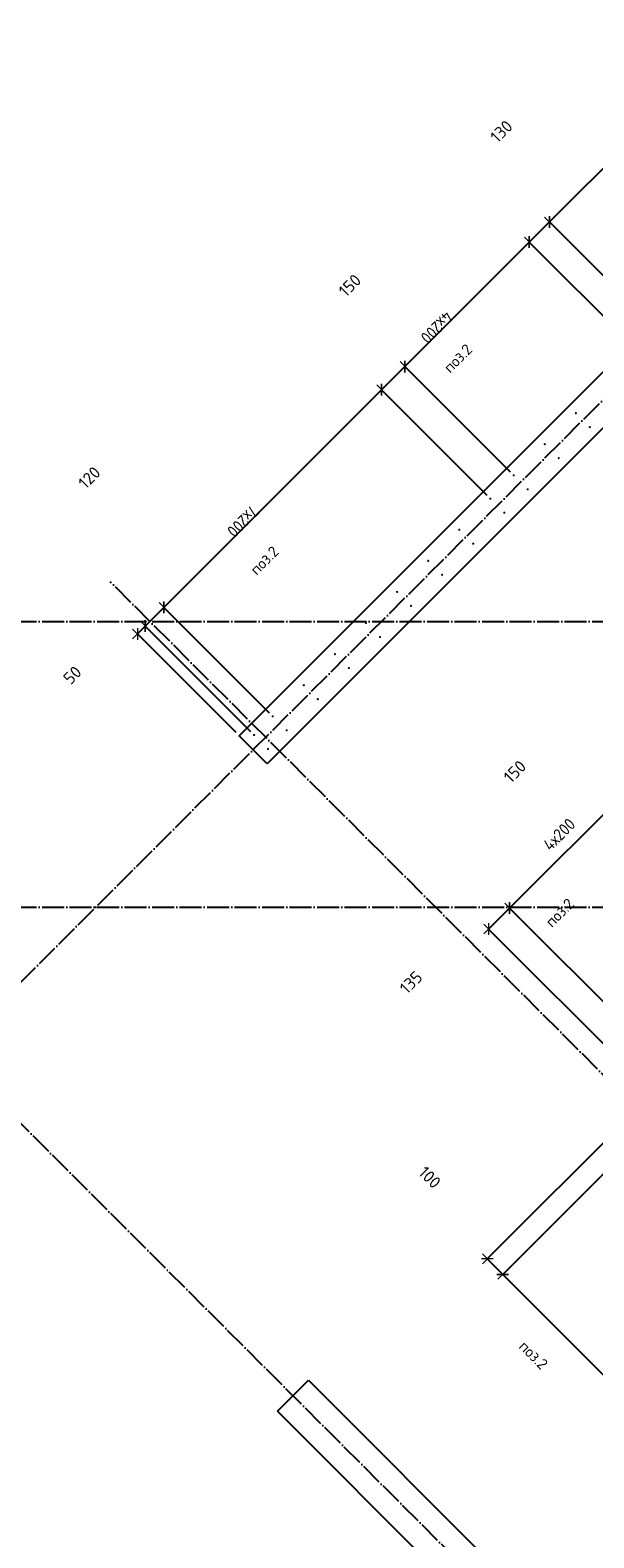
# Model space of a CAD drawing. Header units: millimetres. Extents: x -3026 to 47325, y -2839 to 55854.
# Tile 8 of 130: x 8560 to 11124, y 11032 to 17890. Entities that reach past the tile are written whole.
import ezdxf

# ---------------------------------------------------------------- set-up
doc = ezdxf.new("R2010")
doc.units = ezdxf.units.MM
doc.header["$PDMODE"] = 65
doc.linetypes.add('______11', pattern=[125, 100, -12.5, 0, -12.5])
doc.linetypes.add('______5', pattern=[275, 200, -25, 25, -25])
for name, color, linetype, lineweight in [('Standard', 7, 'Continuous', 25), ('Арм.стержн. вертикальными 1', 22, 'Continuous', 35), ('Размерная линия_ общее', 7, 'Continuous', 13)]:
    doc.layers.add(name, color=color, linetype=linetype, lineweight=lineweight)
doc.layers.add('Осевая линия_ общее', color=7, linetype='______5', lineweight=13, true_color=0xa0a0a0)
doc.styles.add('ISOCPEUR', font='ISOCPEUR')
doc.dimstyles.new('DIMSTYLE_3', dxfattribs={"dimtxt": 55, "dimasz": 62.5, "dimexe": 0, "dimexo": 0, "dimgap": 27.5, "dimtad": 2, "dimdec": 0, "dimrnd": 5, "dimzin": 12, "dimdsep": 46, "dimtxsty": 'ISOCPEUR', "dimblk1": 'ALL_ML_STRICH', "dimblk2": 'ALL_ML_STRICH', "dimsah": 1, "dimcen": 0, "dimclrd": 7, "dimclre": 256, "dimclrt": 7, "dimadec": 0, "dimazin": 0, "dimtfac": 1, "dimtdec": 0, "dimtix": 1, "dimtmove": 2, "dimatfit": 3, "dimfxl": 0, "dimtzin": 0, "dimlwd": 0, "dimlwe": -3, "dimarcsym": 0})
doc.dimstyles.new('DIMSTYLE_8', dxfattribs={"dimtxt": 55, "dimasz": 62.5, "dimexe": 0, "dimexo": 0, "dimgap": 27.5, "dimtad": 2, "dimdec": 0, "dimrnd": 5, "dimzin": 12, "dimdsep": 46, "dimtxsty": 'ISOCPEUR', "dimblk1": 'ALL_ML_STRICH', "dimblk2": 'ALL_ML_STRICH', "dimsah": 1, "dimcen": 0, "dimclrd": 7, "dimclre": 256, "dimclrt": 7, "dimadec": 0, "dimazin": 0, "dimtfac": 1, "dimtdec": 0, "dimtix": 1, "dimtmove": 2, "dimatfit": 3, "dimfxl": 0, "dimtvp": 1.2, "dimtzin": 0, "dimlwd": 0, "dimlwe": -3, "dimarcsym": 0})

# ---------------------------------------------------------------- blocks, each defined once
blk = doc.blocks.new('СЛОЖНЫЙ_ОБЪЕКТ_0')
at = {"layer": 'Осевая линия_ общее', "color": 253, "linetype": '______11', "lineweight": -3, "true_color": 0xa0a0a0, "transparency": 33554687}
for p, q in [((552.2, 5594.3), (17713.7, 22755.7)), ((15387.3, 8917.7), (8924.3, 15380.6)), ((-2770, 15200), (26050, 15200)), ((13951.9, 7482.2), (7488.9, 13945.2)), ((-2770, 13900), (26050, 13900))]:
    blk.add_line(p, q, dxfattribs=at)
blk = doc.blocks.new('ALL_ML_STRICH')
at = {"color": 0, "linetype": 'ByBlock', "lineweight": -2}
for p, q in [((-1, 0), (0.5, 0)), ((-0.3, -0.3), (0.3, 0.3)), ((0, -0.5), (0, 0.5))]:
    blk.add_line(p, q, dxfattribs=at)
blk = doc.blocks.new('*D289')
at = {"layer": 'DEFPOINTS', "color": 7, "linetype": 'Continuous', "lineweight": 13, "transparency": 33554687}
for p in [(10645.5, 13800.9), (11392.5, 13244.8), (11427.5, 13018.9)]:
    blk.add_point(p, dxfattribs=at)
at = {"layer": 'Размерная линия_ общее', "color": 7, "linetype": 'Continuous', "lineweight": -2, "transparency": 33554687}
blk.add_line((10645.5, 13800.9), (10740.9, 13896.4), dxfattribs=at)
at = {"layer": 'Размерная линия_ общее', "color": 253, "linetype": 'Continuous', "lineweight": -2, "true_color": 0xa0a0a0, "transparency": 33554687}
for p, q in [((11378.3, 13259), (10740.9, 13896.4)), ((11413.3, 13033), (10645.5, 13800.9))]:
    blk.add_line(p, q, dxfattribs=at)
at = {"layer": 'Размерная линия_ общее', "color": 7, "linetype": 'Continuous', "lineweight": 13, "transparency": 33554687, "xscale": 62.5, "yscale": 62.5, "zscale": 62.5}
for p, rotation in [((10740.9, 13896.4), 44.99999999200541), ((10645.5, 13800.9), 224.9999999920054)]:
    blk.add_blockref('ALL_ML_STRICH', p, dxfattribs=dict(at, rotation=rotation))
at = {"layer": 'Размерная линия_ общее', "color": 7, "linetype": 'Continuous', "lineweight": 13, "transparency": 33554687, "insert": (10292.7, 13558.5), "char_height": 55, "width": 165, "attachment_point": 5, "rotation": 45, "style": 'ISOCPEUR'}
blk.add_mtext('\\A1;{135}', dxfattribs=at)
blk = doc.blocks.new('*D290')
at = {"layer": 'DEFPOINTS', "color": 7, "linetype": 'Continuous', "lineweight": 13, "transparency": 33554687}
for p in [(10740.9, 13896.4), (11958.1, 13810.5), (11392.5, 13244.8)]:
    blk.add_point(p, dxfattribs=at)
at = {"layer": 'Размерная линия_ общее', "color": 7, "linetype": 'Continuous', "lineweight": -2, "transparency": 33554687}
blk.add_line((10740.9, 13896.4), (11306.6, 14462.1), dxfattribs=at)
at = {"layer": 'Размерная линия_ общее', "color": 253, "linetype": 'Continuous', "lineweight": -2, "true_color": 0xa0a0a0, "transparency": 33554687}
for p, q in [((11944, 13824.7), (11306.6, 14462.1)), ((11378.3, 13259), (10740.9, 13896.4))]:
    blk.add_line(p, q, dxfattribs=at)
at = {"layer": 'Размерная линия_ общее', "color": 7, "linetype": 'Continuous', "lineweight": 13, "transparency": 33554687, "xscale": 62.5, "yscale": 62.5, "zscale": 62.5}
for p, rotation in [((11306.6, 14462.1), 44.99999999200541), ((10740.9, 13896.4), 224.9999999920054)]:
    blk.add_blockref('ALL_ML_STRICH', p, dxfattribs=dict(at, rotation=rotation))
at = {"layer": 'Размерная линия_ общее', "color": 7, "linetype": 'Continuous', "lineweight": 13, "transparency": 33554687, "insert": (10887.6, 14191.6), "char_height": 55, "width": 2.75, "attachment_point": 1, "rotation": 45, "line_spacing_factor": 0.60241, "style": 'ISOCPEUR'}
blk.add_mtext('\\W0.91;4х200', dxfattribs=at)
blk = doc.blocks.new('*D291')
at = {"layer": 'DEFPOINTS', "color": 7, "linetype": 'Continuous', "lineweight": 13, "transparency": 33554687}
for p in [(11306.6, 14462.1), (12032.1, 13948.7), (11958.1, 13810.5)]:
    blk.add_point(p, dxfattribs=at)
at = {"layer": 'Размерная линия_ общее', "color": 7, "linetype": 'Continuous', "lineweight": -2, "transparency": 33554687}
blk.add_line((11306.6, 14462.1), (11412.7, 14568.1), dxfattribs=at)
at = {"layer": 'Размерная линия_ общее', "color": 253, "linetype": 'Continuous', "lineweight": -2, "true_color": 0xa0a0a0, "transparency": 33554687}
for p, q in [((12017.9, 13962.9), (11412.7, 14568.1)), ((11944, 13824.7), (11306.6, 14462.1))]:
    blk.add_line(p, q, dxfattribs=at)
at = {"layer": 'Размерная линия_ общее', "color": 7, "linetype": 'Continuous', "lineweight": 13, "transparency": 33554687, "xscale": 62.5, "yscale": 62.5, "zscale": 62.5}
for p, rotation in [((11412.7, 14568.1), 44.99999999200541), ((11306.6, 14462.1), 224.9999999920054)]:
    blk.add_blockref('ALL_ML_STRICH', p, dxfattribs=dict(at, rotation=rotation))
at = {"layer": 'Размерная линия_ общее', "color": 7, "linetype": 'Continuous', "lineweight": 13, "transparency": 33554687, "insert": (10765.1, 14517.4), "char_height": 55, "width": 165, "attachment_point": 5, "rotation": 45, "style": 'ISOCPEUR'}
blk.add_mtext('\\A1;{150}', dxfattribs=at)
blk = doc.blocks.new('*D304')
at = {"layer": 'DEFPOINTS', "color": 7, "linetype": 'Continuous', "lineweight": 13, "transparency": 33554687}
for p in [(11392.1, 13054.2), (11367.4, 12888.1), (10639, 12301.1)]:
    blk.add_point(p, dxfattribs=at)
at = {"layer": 'Размерная линия_ общее', "color": 253, "linetype": 'Continuous', "lineweight": -2, "true_color": 0xa0a0a0, "transparency": 33554687}
for p, q in [((11378, 13040.1), (10639, 12301.1)), ((11353.2, 12873.9), (10709.7, 12230.4))]:
    blk.add_line(p, q, dxfattribs=at)
at = {"layer": 'Размерная линия_ общее', "color": 7, "linetype": 'Continuous', "lineweight": -2, "transparency": 33554687}
blk.add_line((10639, 12301.1), (10709.7, 12230.4), dxfattribs=at)
at = {"layer": 'Размерная линия_ общее', "color": 7, "linetype": 'Continuous', "lineweight": 13, "transparency": 33554687, "yscale": 62.5, "zscale": 62.5}
for p, xscale, rotation in [((10639, 12301.1), 62.50000000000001, 135.0000278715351), ((10709.7, 12230.4), 62.5, 315.0000278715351)]:
    blk.add_blockref('ALL_ML_STRICH', p, dxfattribs=dict(at, xscale=xscale, rotation=rotation))
at = {"layer": 'Размерная линия_ общее', "color": 7, "linetype": 'Continuous', "lineweight": 13, "transparency": 33554687, "insert": (10377.8, 12671.8), "char_height": 55, "width": 165, "attachment_point": 5, "rotation": 315.00003, "style": 'ISOCPEUR'}
blk.add_mtext('\\A1;{100}', dxfattribs=at)
blk = doc.blocks.new('*D305')
at = {"layer": 'DEFPOINTS', "color": 7, "linetype": 'Continuous', "lineweight": 13, "transparency": 33554687}
for p in [(11367.4, 12888.1), (10709.7, 12230.4), (12498.8, 11756.7)]:
    blk.add_point(p, dxfattribs=at)
at = {"layer": 'Размерная линия_ общее', "color": 253, "linetype": 'Continuous', "lineweight": -2, "true_color": 0xa0a0a0, "transparency": 33554687}
for p, q in [((11353.2, 12873.9), (10709.7, 12230.4)), ((12484.6, 11742.6), (11841.1, 11099))]:
    blk.add_line(p, q, dxfattribs=at)
at = {"layer": 'Размерная линия_ общее', "color": 7, "linetype": 'Continuous', "lineweight": -2, "transparency": 33554687}
blk.add_line((10709.7, 12230.4), (11841.1, 11099), dxfattribs=at)
at = {"layer": 'Размерная линия_ общее', "color": 7, "linetype": 'Continuous', "lineweight": 13, "transparency": 33554687, "yscale": 62.5, "zscale": 62.5}
for p, xscale, rotation in [((10709.7, 12230.4), 62.50000000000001, 135.0000278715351), ((11841.1, 11099), 62.5, 315.0000278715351)]:
    blk.add_blockref('ALL_ML_STRICH', p, dxfattribs=dict(at, xscale=xscale, rotation=rotation))
at = {"layer": 'Размерная линия_ общее', "color": 7, "linetype": 'Continuous', "lineweight": 13, "transparency": 33554687, "insert": (11231.2, 11857.4), "char_height": 55, "width": 2.75, "attachment_point": 1, "rotation": 315.00003, "line_spacing_factor": 0.60241, "style": 'ISOCPEUR'}
blk.add_mtext('\\W0.91;8х200=1600', dxfattribs=at)
blk = doc.blocks.new('*D411')
at = {"layer": 'DEFPOINTS', "color": 7, "linetype": 'Continuous', "lineweight": 13, "transparency": 33554687}
for p in [(15023.4, 21118.6), (15518.5, 20623.5), (11417.2, 16522.2)]:
    blk.add_point(p, dxfattribs=at)
at = {"layer": 'Размерная линия_ общее', "color": 7, "linetype": 'Continuous', "lineweight": -2, "transparency": 33554687}
blk.add_line((15023.4, 21118.6), (10922.1, 17017.3), dxfattribs=at)
at = {"layer": 'Размерная линия_ общее', "color": 253, "linetype": 'Continuous', "lineweight": -2, "true_color": 0xa0a0a0, "transparency": 33554687}
for p, q in [((15504.3, 20637.6), (15023.4, 21118.6)), ((11403.1, 16536.4), (10922.1, 17017.3))]:
    blk.add_line(p, q, dxfattribs=at)
at = {"layer": 'Размерная линия_ общее', "color": 7, "linetype": 'Continuous', "lineweight": 13, "transparency": 33554687, "xscale": 62.49999999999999, "yscale": 62.5, "zscale": 62.5}
for p, rotation in [((15023.4, 21118.6), 45.00000000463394), ((10922.1, 17017.3), 225.0000000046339)]:
    blk.add_blockref('ALL_ML_STRICH', p, dxfattribs=dict(at, rotation=rotation))
at = {"layer": 'Размерная линия_ общее', "color": 7, "linetype": 'Continuous', "lineweight": 13, "transparency": 33554687, "insert": (12841.9, 18930.1), "char_height": 55, "width": 2.75, "attachment_point": 1, "rotation": 225, "line_spacing_factor": 0.60241, "style": 'ISOCPEUR'}
blk.add_mtext('\\W0.91;29х200=5800', dxfattribs=at)
blk = doc.blocks.new('*D412')
at = {"layer": 'DEFPOINTS', "color": 7, "linetype": 'Continuous', "lineweight": 13, "transparency": 33554687}
for p in [(10922.1, 17017.3), (11417.2, 16522.2), (11325.3, 16430.3)]:
    blk.add_point(p, dxfattribs=at)
at = {"layer": 'Размерная линия_ общее', "color": 7, "linetype": 'Continuous', "lineweight": -2, "transparency": 33554687}
blk.add_line((10922.1, 17017.3), (10830.2, 16925.4), dxfattribs=at)
at = {"layer": 'Размерная линия_ общее', "color": 253, "linetype": 'Continuous', "lineweight": -2, "true_color": 0xa0a0a0, "transparency": 33554687}
for p, q in [((11403.1, 16536.4), (10922.1, 17017.3)), ((11311.1, 16444.5), (10830.2, 16925.4))]:
    blk.add_line(p, q, dxfattribs=at)
at = {"layer": 'Размерная линия_ общее', "color": 7, "linetype": 'Continuous', "lineweight": 13, "transparency": 33554687, "xscale": 62.49999999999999, "yscale": 62.5, "zscale": 62.5}
for p, rotation in [((10922.1, 17017.3), 45.00000000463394), ((10830.2, 16925.4), 225.0000000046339)]:
    blk.add_blockref('ALL_ML_STRICH', p, dxfattribs=dict(at, rotation=rotation))
at = {"layer": 'Размерная линия_ общее', "color": 7, "linetype": 'Continuous', "lineweight": 13, "transparency": 33554687, "insert": (10703.7, 17429), "char_height": 55, "width": 165, "attachment_point": 5, "rotation": 45, "style": 'ISOCPEUR'}
blk.add_mtext('\\A1;{130}', dxfattribs=at)
blk = doc.blocks.new('*D413')
at = {"layer": 'DEFPOINTS', "color": 7, "linetype": 'Continuous', "lineweight": 13, "transparency": 33554687}
for p in [(10830.2, 16925.4), (11325.3, 16430.3), (10759.6, 15864.7)]:
    blk.add_point(p, dxfattribs=at)
at = {"layer": 'Размерная линия_ общее', "color": 7, "linetype": 'Continuous', "lineweight": -2, "transparency": 33554687}
blk.add_line((10830.2, 16925.4), (10264.5, 16359.7), dxfattribs=at)
at = {"layer": 'Размерная линия_ общее', "color": 253, "linetype": 'Continuous', "lineweight": -2, "true_color": 0xa0a0a0, "transparency": 33554687}
for p, q in [((11311.1, 16444.5), (10830.2, 16925.4)), ((10745.5, 15878.8), (10264.5, 16359.7))]:
    blk.add_line(p, q, dxfattribs=at)
at = {"layer": 'Размерная линия_ общее', "color": 7, "linetype": 'Continuous', "lineweight": 13, "transparency": 33554687, "xscale": 62.49999999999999, "yscale": 62.5, "zscale": 62.5}
for p, rotation in [((10830.2, 16925.4), 45.00000000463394), ((10264.5, 16359.7), 225.0000000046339)]:
    blk.add_blockref('ALL_ML_STRICH', p, dxfattribs=dict(at, rotation=rotation))
at = {"layer": 'Размерная линия_ общее', "color": 7, "linetype": 'Continuous', "lineweight": 13, "transparency": 33554687, "insert": (10489, 16577.2), "char_height": 55, "width": 2.75, "attachment_point": 1, "rotation": 225, "line_spacing_factor": 0.60241, "style": 'ISOCPEUR'}
blk.add_mtext('\\W0.91;4х200', dxfattribs=at)
blk = doc.blocks.new('*D414')
at = {"layer": 'DEFPOINTS', "color": 7, "linetype": 'Continuous', "lineweight": 13, "transparency": 33554687}
for p in [(10264.5, 16359.7), (10759.6, 15864.7), (10653.6, 15758.6)]:
    blk.add_point(p, dxfattribs=at)
at = {"layer": 'Размерная линия_ общее', "color": 7, "linetype": 'Continuous', "lineweight": -2, "transparency": 33554687}
blk.add_line((10264.5, 16359.7), (10158.5, 16253.7), dxfattribs=at)
at = {"layer": 'Размерная линия_ общее', "color": 253, "linetype": 'Continuous', "lineweight": -2, "true_color": 0xa0a0a0, "transparency": 33554687}
for p, q in [((10745.5, 15878.8), (10264.5, 16359.7)), ((10639.4, 15772.7), (10158.5, 16253.7))]:
    blk.add_line(p, q, dxfattribs=at)
at = {"layer": 'Размерная линия_ общее', "color": 7, "linetype": 'Continuous', "lineweight": 13, "transparency": 33554687, "xscale": 62.49999999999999, "yscale": 62.5, "zscale": 62.5}
for p, rotation in [((10264.5, 16359.7), 45.00000000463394), ((10158.5, 16253.7), 225.0000000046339)]:
    blk.add_blockref('ALL_ML_STRICH', p, dxfattribs=dict(at, rotation=rotation))
at = {"layer": 'Размерная линия_ общее', "color": 7, "linetype": 'Continuous', "lineweight": 13, "transparency": 33554687, "insert": (10014.3, 16728.6), "char_height": 55, "width": 165, "attachment_point": 5, "rotation": 45, "style": 'ISOCPEUR'}
blk.add_mtext('\\A1;{150}', dxfattribs=at)
blk = doc.blocks.new('*D415')
at = {"layer": 'DEFPOINTS', "color": 7, "linetype": 'Continuous', "lineweight": 13, "transparency": 33554687}
for p in [(10158.5, 16253.7), (10653.6, 15758.6), (9663.6, 14768.6)]:
    blk.add_point(p, dxfattribs=at)
at = {"layer": 'Размерная линия_ общее', "color": 7, "linetype": 'Continuous', "lineweight": -2, "transparency": 33554687}
blk.add_line((10158.5, 16253.7), (9168.5, 15263.7), dxfattribs=at)
at = {"layer": 'Размерная линия_ общее', "color": 253, "linetype": 'Continuous', "lineweight": -2, "true_color": 0xa0a0a0, "transparency": 33554687}
for p, q in [((10639.4, 15772.7), (10158.5, 16253.7)), ((9649.5, 14782.8), (9168.5, 15263.7))]:
    blk.add_line(p, q, dxfattribs=at)
at = {"layer": 'Размерная линия_ общее', "color": 7, "linetype": 'Continuous', "lineweight": 13, "transparency": 33554687, "xscale": 62.49999999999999, "yscale": 62.5, "zscale": 62.5}
for p, rotation in [((10158.5, 16253.7), 45.00000000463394), ((9168.5, 15263.7), 225.0000000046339)]:
    blk.add_blockref('ALL_ML_STRICH', p, dxfattribs=dict(at, rotation=rotation))
at = {"layer": 'Размерная линия_ общее', "color": 7, "linetype": 'Continuous', "lineweight": 13, "transparency": 33554687, "insert": (9606.9, 15695), "char_height": 55, "width": 2.75, "attachment_point": 1, "rotation": 225, "line_spacing_factor": 0.60241, "style": 'ISOCPEUR'}
blk.add_mtext('\\W0.91;7х200', dxfattribs=at)
blk = doc.blocks.new('*D416')
at = {"layer": 'DEFPOINTS', "color": 7, "linetype": 'Continuous', "lineweight": 13, "transparency": 33554687}
for p in [(9168.5, 15263.7), (9663.6, 14768.6), (9578.7, 14683.8)]:
    blk.add_point(p, dxfattribs=at)
at = {"layer": 'Размерная линия_ общее', "color": 7, "linetype": 'Continuous', "lineweight": -2, "transparency": 33554687}
blk.add_line((9168.5, 15263.7), (9083.7, 15178.9), dxfattribs=at)
at = {"layer": 'Размерная линия_ общее', "color": 253, "linetype": 'Continuous', "lineweight": -2, "true_color": 0xa0a0a0, "transparency": 33554687}
for p, q in [((9649.5, 14782.8), (9168.5, 15263.7)), ((9564.6, 14697.9), (9083.7, 15178.9))]:
    blk.add_line(p, q, dxfattribs=at)
at = {"layer": 'Размерная линия_ общее', "color": 7, "linetype": 'Continuous', "lineweight": 13, "transparency": 33554687, "xscale": 62.49999999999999, "yscale": 62.5, "zscale": 62.5}
for p, rotation in [((9168.5, 15263.7), 45.00000000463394), ((9083.7, 15178.9), 225.0000000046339)]:
    blk.add_blockref('ALL_ML_STRICH', p, dxfattribs=dict(at, rotation=rotation))
at = {"layer": 'Размерная линия_ общее', "color": 7, "linetype": 'Continuous', "lineweight": 13, "transparency": 33554687, "insert": (8829.6, 15854.6), "char_height": 55, "width": 165, "attachment_point": 5, "rotation": 45, "style": 'ISOCPEUR'}
blk.add_mtext('\\A1;{120}', dxfattribs=at)
blk = doc.blocks.new('*D417')
at = {"layer": 'DEFPOINTS', "color": 7, "linetype": 'Continuous', "lineweight": 13, "transparency": 33554687}
for p in [(9083.7, 15178.9), (9511.2, 14680.6), (9578.7, 14683.8)]:
    blk.add_point(p, dxfattribs=at)
at = {"layer": 'Размерная линия_ общее', "color": 7, "linetype": 'Continuous', "lineweight": -2, "transparency": 33554687}
blk.add_line((9083.7, 15178.9), (9048.3, 15143.5), dxfattribs=at)
at = {"layer": 'Размерная линия_ общее', "color": 253, "linetype": 'Continuous', "lineweight": -2, "true_color": 0xa0a0a0, "transparency": 33554687}
for p, q in [((9564.6, 14697.9), (9083.7, 15178.9)), ((9497.1, 14694.7), (9048.3, 15143.5))]:
    blk.add_line(p, q, dxfattribs=at)
at = {"layer": 'Размерная линия_ общее', "color": 7, "linetype": 'Continuous', "lineweight": 13, "transparency": 33554687, "xscale": 62.49999999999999, "yscale": 62.5, "zscale": 62.5}
for p, rotation in [((9048.3, 15143.5), 225.0000000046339), ((9083.7, 15178.9), 45.00000000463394)]:
    blk.add_blockref('ALL_ML_STRICH', p, dxfattribs=dict(at, rotation=rotation))
at = {"layer": 'Размерная линия_ общее', "color": 7, "linetype": 'Continuous', "lineweight": 13, "transparency": 33554687, "insert": (8752.3, 14956.2), "char_height": 55, "width": 110, "attachment_point": 5, "rotation": 45, "style": 'ISOCPEUR'}
blk.add_mtext('\\A1;{50}', dxfattribs=at)

msp = doc.modelspace()

# ---------------------------------------------------------------- hatches: boundary and pattern name
at = {"layer": 'Арм.стержн. вертикальными 1', "linetype": 'Continuous', "lineweight": 50, "transparency": 33554687}
for points in [[(11047.4, 16147.5), (11047.1, 16149.4), (11046, 16151), (11044.4, 16152.1), (11042.4, 16152.5), (11040.5, 16152.1), (11038.9, 16151), (11037.8, 16149.4), (11037.4, 16147.5), (11037.8, 16145.6), (11038.9, 16144), (11040.5, 16142.9), (11042.4, 16142.5), (11044.4, 16142.9), (11046, 16144), (11047.1, 16145.6)], [(11110.8, 16084.2), (11110.4, 16086.1), (11109.3, 16087.7), (11107.7, 16088.8), (11105.8, 16089.2), (11103.8, 16088.8), (11102.2, 16087.7), (11101.1, 16086.1), (11100.8, 16084.2), (11101.1, 16082.3), (11102.2, 16080.7), (11103.8, 16079.6), (11105.8, 16079.2), (11107.7, 16079.6), (11109.3, 16080.7), (11110.4, 16082.3)], [(10906, 16006.1), (10905.6, 16008), (10904.6, 16009.6), (10902.9, 16010.7), (10901, 16011.1), (10899.1, 16010.7), (10897.5, 16009.6), (10896.4, 16008), (10896, 16006.1), (10896.4, 16004.2), (10897.5, 16002.5), (10899.1, 16001.5), (10901, 16001.1), (10902.9, 16001.5), (10904.6, 16002.5), (10905.6, 16004.2)], [(10969.3, 15942.8), (10969, 15944.7), (10967.9, 15946.3), (10966.2, 15947.4), (10964.3, 15947.8), (10962.4, 15947.4), (10960.8, 15946.3), (10959.7, 15944.7), (10959.3, 15942.8), (10959.7, 15940.9), (10960.8, 15939.2), (10962.4, 15938.2), (10964.3, 15937.8), (10966.2, 15938.2), (10967.9, 15939.2), (10969, 15940.9)], [(10764.6, 15864.7), (10764.2, 15866.6), (10763.1, 15868.2), (10761.5, 15869.3), (10759.6, 15869.7), (10757.7, 15869.3), (10756.1, 15868.2), (10755, 15866.6), (10754.6, 15864.7), (10755, 15862.7), (10756.1, 15861.1), (10757.7, 15860), (10759.6, 15859.7), (10761.5, 15860), (10763.1, 15861.1), (10764.2, 15862.7)], [(10827.9, 15801.4), (10827.5, 15803.3), (10826.4, 15804.9), (10824.8, 15806), (10822.9, 15806.4), (10821, 15806), (10819.4, 15804.9), (10818.3, 15803.3), (10817.9, 15801.4), (10818.3, 15799.4), (10819.4, 15797.8), (10821, 15796.7), (10822.9, 15796.4), (10824.8, 15796.7), (10826.4, 15797.8), (10827.5, 15799.4)], [(10658.6, 15758.6), (10658.2, 15760.5), (10657.1, 15762.1), (10655.5, 15763.2), (10653.6, 15763.6), (10651.6, 15763.2), (10650, 15762.1), (10648.9, 15760.5), (10648.6, 15758.6), (10648.9, 15756.7), (10650, 15755), (10651.6, 15754), (10653.6, 15753.6), (10655.5, 15754), (10657.1, 15755), (10658.2, 15756.7)], [(10721.9, 15695.3), (10721.5, 15697.2), (10720.4, 15698.8), (10718.8, 15699.9), (10716.9, 15700.3), (10715, 15699.9), (10713.3, 15698.8), (10712.2, 15697.2), (10711.9, 15695.3), (10712.2, 15693.4), (10713.3, 15691.7), (10715, 15690.6), (10716.9, 15690.3), (10718.8, 15690.6), (10720.4, 15691.7), (10721.5, 15693.4)], [(10517.1, 15617.2), (10516.8, 15619.1), (10515.7, 15620.7), (10514, 15621.8), (10512.1, 15622.2), (10510.2, 15621.8), (10508.6, 15620.7), (10507.5, 15619.1), (10507.1, 15617.2), (10507.5, 15615.2), (10508.6, 15613.6), (10510.2, 15612.5), (10512.1, 15612.2), (10514, 15612.5), (10515.7, 15613.6), (10516.8, 15615.2)], [(10580.4, 15553.8), (10580.1, 15555.8), (10579, 15557.4), (10577.4, 15558.5), (10575.4, 15558.8), (10573.5, 15558.5), (10571.9, 15557.4), (10570.8, 15555.8), (10570.4, 15553.8), (10570.8, 15551.9), (10571.9, 15550.3), (10573.5, 15549.2), (10575.4, 15548.8), (10577.4, 15549.2), (10579, 15550.3), (10580.1, 15551.9)], [(10375.7, 15475.7), (10375.3, 15477.6), (10374.2, 15479.3), (10372.6, 15480.4), (10370.7, 15480.7), (10368.8, 15480.4), (10367.2, 15479.3), (10366.1, 15477.6), (10365.7, 15475.7), (10366.1, 15473.8), (10367.2, 15472.2), (10368.8, 15471.1), (10370.7, 15470.7), (10372.6, 15471.1), (10374.2, 15472.2), (10375.3, 15473.8)], [(10439, 15412.4), (10438.6, 15414.3), (10437.6, 15416), (10435.9, 15417), (10434, 15417.4), (10432.1, 15417), (10430.5, 15416), (10429.4, 15414.3), (10429, 15412.4), (10429.4, 15410.5), (10430.5, 15408.9), (10432.1, 15407.8), (10434, 15407.4), (10435.9, 15407.8), (10437.6, 15408.9), (10438.6, 15410.5)], [(10234.3, 15334.3), (10233.9, 15336.2), (10232.8, 15337.8), (10231.2, 15338.9), (10229.3, 15339.3), (10227.4, 15338.9), (10225.8, 15337.8), (10224.7, 15336.2), (10224.3, 15334.3), (10224.7, 15332.4), (10225.8, 15330.8), (10227.4, 15329.7), (10229.3, 15329.3), (10231.2, 15329.7), (10232.8, 15330.8), (10233.9, 15332.4)], [(10297.6, 15271), (10297.2, 15272.9), (10296.1, 15274.5), (10294.5, 15275.6), (10292.6, 15276), (10290.7, 15275.6), (10289.1, 15274.5), (10288, 15272.9), (10287.6, 15271), (10288, 15269.1), (10289.1, 15267.5), (10290.7, 15266.4), (10292.6, 15266), (10294.5, 15266.4), (10296.1, 15267.5), (10297.2, 15269.1)], [(10092.9, 15192.9), (10092.5, 15194.8), (10091.4, 15196.4), (10089.8, 15197.5), (10087.9, 15197.9), (10086, 15197.5), (10084.3, 15196.4), (10083.3, 15194.8), (10082.9, 15192.9), (10083.3, 15191), (10084.3, 15189.4), (10086, 15188.3), (10087.9, 15187.9), (10089.8, 15188.3), (10091.4, 15189.4), (10092.5, 15191)], [(10156.2, 15129.6), (10155.8, 15131.5), (10154.7, 15133.1), (10153.1, 15134.2), (10151.2, 15134.6), (10149.3, 15134.2), (10147.6, 15133.1), (10146.6, 15131.5), (10146.2, 15129.6), (10146.6, 15127.7), (10147.6, 15126), (10149.3, 15125), (10151.2, 15124.6), (10153.1, 15125), (10154.7, 15126), (10155.8, 15127.7)], [(9951.5, 15051.5), (9951.1, 15053.4), (9950, 15055), (9948.4, 15056.1), (9946.5, 15056.5), (9944.5, 15056.1), (9942.9, 15055), (9941.8, 15053.4), (9941.5, 15051.5), (9941.8, 15049.6), (9942.9, 15047.9), (9944.5, 15046.8), (9946.5, 15046.5), (9948.4, 15046.8), (9950, 15047.9), (9951.1, 15049.6)], [(10014.8, 14988.2), (10014.4, 14990.1), (10013.3, 14991.7), (10011.7, 14992.8), (10009.8, 14993.2), (10007.8, 14992.8), (10006.2, 14991.7), (10005.1, 14990.1), (10004.8, 14988.2), (10005.1, 14986.2), (10006.2, 14984.6), (10007.8, 14983.5), (10009.8, 14983.2), (10011.7, 14983.5), (10013.3, 14984.6), (10014.4, 14986.2)], [(9810, 14910), (9809.6, 14912), (9808.6, 14913.6), (9806.9, 14914.7), (9805, 14915), (9803.1, 14914.7), (9801.5, 14913.6), (9800.4, 14912), (9800, 14910), (9800.4, 14908.1), (9801.5, 14906.5), (9803.1, 14905.4), (9805, 14905), (9806.9, 14905.4), (9808.6, 14906.5), (9809.6, 14908.1)], [(9873.3, 14846.7), (9873, 14848.7), (9871.9, 14850.3), (9870.3, 14851.4), (9868.3, 14851.7), (9866.4, 14851.4), (9864.8, 14850.3), (9863.7, 14848.7), (9863.3, 14846.7), (9863.7, 14844.8), (9864.8, 14843.2), (9866.4, 14842.1), (9868.3, 14841.7), (9870.3, 14842.1), (9871.9, 14843.2), (9873, 14844.8)], [(9668.6, 14768.6), (9668.2, 14770.5), (9667.1, 14772.2), (9665.5, 14773.2), (9663.6, 14773.6), (9661.7, 14773.2), (9660.1, 14772.2), (9659, 14770.5), (9658.6, 14768.6), (9659, 14766.7), (9660.1, 14765.1), (9661.7, 14764), (9663.6, 14763.6), (9665.5, 14764), (9667.1, 14765.1), (9668.2, 14766.7)], [(9583.7, 14683.8), (9583.4, 14685.7), (9582.3, 14687.3), (9580.6, 14688.4), (9578.7, 14688.8), (9576.8, 14688.4), (9575.2, 14687.3), (9574.1, 14685.7), (9573.7, 14683.8), (9574.1, 14681.9), (9575.2, 14680.3), (9576.8, 14679.2), (9578.7, 14678.8), (9580.6, 14679.2), (9582.3, 14680.3), (9583.4, 14681.9)], [(9731.9, 14705.3), (9731.5, 14707.2), (9730.5, 14708.9), (9728.8, 14709.9), (9726.9, 14710.3), (9725, 14709.9), (9723.4, 14708.9), (9722.3, 14707.2), (9721.9, 14705.3), (9722.3, 14703.4), (9723.4, 14701.8), (9725, 14700.7), (9726.9, 14700.3), (9728.8, 14700.7), (9730.5, 14701.8), (9731.5, 14703.4)], [(9647, 14620.5), (9646.7, 14622.4), (9645.6, 14624), (9644, 14625.1), (9642, 14625.5), (9640.1, 14625.1), (9638.5, 14624), (9637.4, 14622.4), (9637, 14620.5), (9637.4, 14618.6), (9638.5, 14616.9), (9640.1, 14615.9), (9642, 14615.5), (9644, 14615.9), (9645.6, 14616.9), (9646.7, 14618.6)]]:
    msp.add_hatch(color=4, dxfattribs=at).paths.add_polyline_path(points)

# ---------------------------------------------------------------- linework, layer by layer
at = {"layer": 'Standard', "color": 7, "linetype": 'Continuous', "lineweight": 25, "transparency": 33554687}
for p, q in [((9511.2, 14680.6), (15691.3, 20860.7)), ((15818.6, 20733.4), (9638.5, 14553.3)), ((9638.5, 14553.3), (9511.2, 14680.6)), ((9684.5, 11608.2), (9825.9, 11749.6)), ((9825.9, 11749.6), (10851.2, 10724.3)), ((10709.8, 10582.9), (9684.5, 11608.2))]:
    msp.add_line(p, q, dxfattribs=at)

# ---------------------------------------------------------------- block references
at = {"layer": 'Осевая линия_ общее', "color": 253, "linetype": '______11', "lineweight": -3, "true_color": 0xa0a0a0, "transparency": 33554687}
msp.add_blockref('СЛОЖНЫЙ_ОБЪЕКТ_0', (0, 0), dxfattribs=at)

# ---------------------------------------------------------------- texts
at = {"layer": 'Standard', "color": 7, "linetype": 'Continuous', "lineweight": 18, "transparency": 33554687, "char_height": 50, "width": 175.962, "attachment_point": 4, "style": 'ISOCPEUR'}
for insert, rotation in [((10452.5, 16343.9), 45), ((9572.3, 15424.5), 45), ((10915.6, 13822.5), 45), ((10796.5, 11916.5), 315)]:
    msp.add_mtext('\\A1;{\\fISOCPEUR|i0|b0;\\H50.000000;\\W1.000000;\\C7;поз.2}\\P', dxfattribs=dict(at, insert=insert, rotation=rotation))

# ---------------------------------------------------------------- dimensions: what is measured, and where the dimension line sits
at = {"layer": 'Размерная линия_ общее', "color": 7, "linetype": 'Continuous', "lineweight": 13, "transparency": 33554687}
for base, p1, p2, angle, text, picture, middle in [((10922.1, 17017.3), (15504.3, 20637.6), (11403.1, 16536.4), 225, '\\W0.91;29х200=5800', '*D411', (12953.3, 19087.4)), ((10264.5, 16359.7), (11311.1, 16444.5), (10745.5, 15878.8), 225, '\\W0.91;4х200', '*D413', (10527.9, 16662)), ((9168.5, 15263.7), (10639.4, 15772.7), (9649.5, 14782.8), 225, '\\W0.91;7х200', '*D415', (9644.1, 15778.1)), ((11306.6, 14462.1), (11378.3, 13259), (11944, 13824.7), 45, '\\W0.91;4х200', '*D290', (11004.3, 14198.7)), ((11841.1, 11099), (11353.2, 12873.9), (12484.6, 11742.6), 315.00003, '\\W0.91;8х200=1600', '*D305', (11294.8, 11684.1))]:
    dim = msp.add_linear_dim(base=base, p1=p1, p2=p2, angle=angle, text=text, dimstyle='DIMSTYLE_3', override={"dimpost": '<>', "dimclrd": 7, "dimclre": 253, "dimclrt": 7, "dimlwd": 0, "dimlwe": 65533}, dxfattribs=at)
    dim.commit()
    dim.dimension.update_dxf_attribs({"geometry": picture, "text_midpoint": middle, "dimtype": 160})
for base, p1, p2, angle, picture, middle in [((10830.2, 16925.4), (11403.1, 16536.4), (11311.1, 16444.5), 225, '*D412', (10703.7, 17429)), ((10158.5, 16253.7), (10745.5, 15878.8), (10639.4, 15772.7), 225, '*D414', (10014.3, 16728.6)), ((9083.7, 15178.9), (9649.5, 14782.8), (9564.6, 14697.9), 225, '*D416', (8829.6, 15854.6)), ((9048.3, 15143.5), (9564.6, 14697.9), (9497.1, 14694.7), 225, '*D417', (8752.3, 14956.2)), ((11412.7, 14568.1), (11944, 13824.7), (12017.9, 13962.9), 45, '*D291', (10765.1, 14517.4)), ((10740.9, 13896.4), (11413.3, 13033), (11378.3, 13259), 45, '*D289', (10292.7, 13558.5)), ((10709.7, 12230.4), (11378, 13040.1), (11353.2, 12873.9), 315.00003, '*D304', (10377.8, 12671.8))]:
    dim = msp.add_linear_dim(base=base, p1=p1, p2=p2, angle=angle, dimstyle='DIMSTYLE_8', override={"dimpost": '<>', "dimclrd": 7, "dimclre": 253, "dimclrt": 7, "dimlwd": 0, "dimlwe": 65533}, dxfattribs=at)
    dim.commit()
    dim.dimension.update_dxf_attribs({"geometry": picture, "text_midpoint": middle, "dimtype": 160})

doc.saveas('drawing.dxf')
